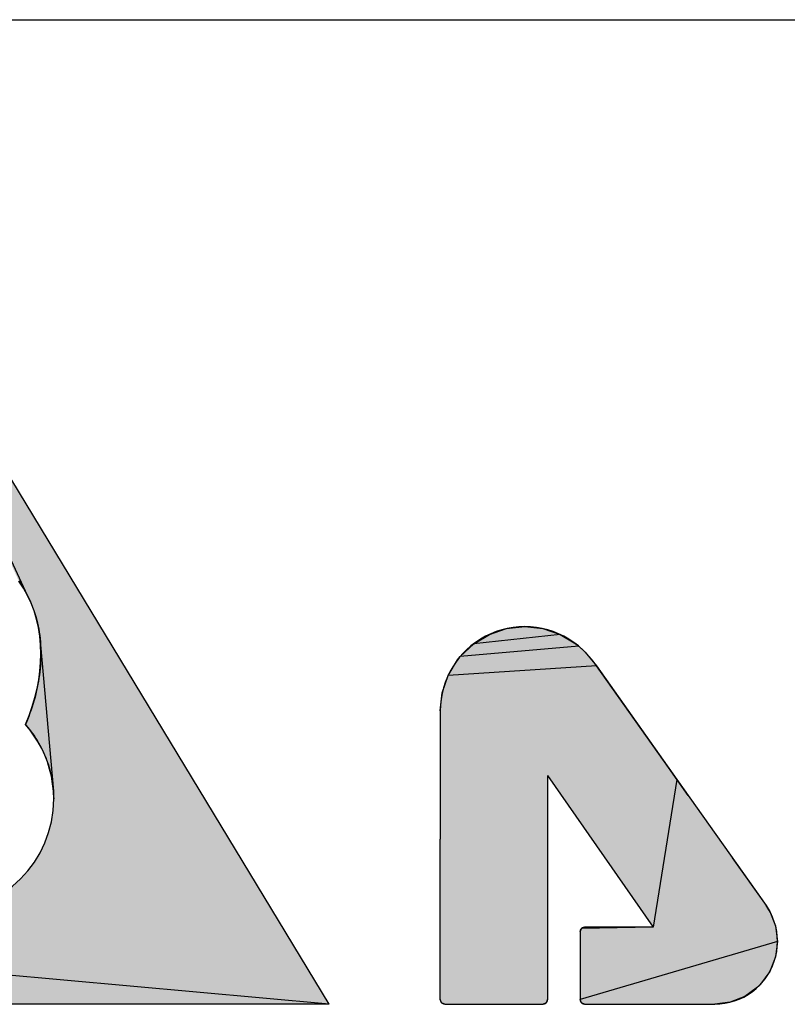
# Model space of a CAD drawing. Extents: x 0 to 1189, y 0 to 841.
# Tile 45 of 125: x 923 to 936, y 73 to 90. Entities that reach past the tile are written whole.
import ezdxf

# ---------------------------------------------------------------- set-up
doc = ezdxf.new("R2010")
doc.units = 0
doc.header["$LTSCALE"] = 65.395
doc.header["$MEASUREMENT"] = 0
doc.layers.get('0').update_dxf_attribs({"linetype": 'CONTINUOUS'})

msp = doc.modelspace()

# ---------------------------------------------------------------- linework, layer by layer
at = {"linetype": 'Continuous'}
for p, q in [((909, 90), (1174, 90)), ((928.6309, 73.25), (920.46088, 86.74658)), ((923.503, 80.20565), (920.46088, 86.74658)), ((923.43352, 80.33025), (923.35481, 80.44908)), ((923.503, 80.20565), (923.43352, 80.33025)), ((923.56321, 80.07578), (923.503, 80.20565)), ((923.61415, 79.94113), (923.56321, 80.07578)), ((923.65581, 79.8022), (923.61415, 79.94113)), ((923.68817, 79.65949), (923.65581, 79.8022)), ((923.71122, 79.51348), (923.68817, 79.65949)), ((931.35196, 79.54367), (931.64457, 79.64203)), ((931.64457, 79.64203), (931.95316, 79.67528)), ((931.95316, 79.67528), (932.26085, 79.64206)), ((932.26085, 79.64206), (932.55355, 79.54364)), ((923.72494, 79.36468), (923.71122, 79.51348)), ((931.08559, 79.38341), (931.35196, 79.54367)), ((932.55355, 79.54364), (931.08559, 79.38341)), ((932.55355, 79.54364), (932.81972, 79.38346)), ((923.72494, 79.36468), (923.94266, 76.87418)), ((923.72932, 79.21358), (923.72494, 79.36468)), ((930.85797, 79.16742), (931.08559, 79.38341)), ((932.87386, 79.34012), (930.85797, 79.16742)), ((932.81972, 79.38346), (932.87386, 79.34012)), ((932.87386, 79.34012), (932.98059, 79.24226)), ((932.98059, 79.24226), (933.17464, 79.01)), ((923.71296, 78.91956), (923.72523, 79.06741)), ((923.72523, 79.06741), (923.72932, 79.21358)), ((930.65054, 78.84238), (930.81082, 79.10869)), ((930.81082, 79.10869), (930.85797, 79.16742)), ((923.69251, 78.77023), (923.71296, 78.91956)), ((933.17464, 79.01), (930.65054, 78.84238)), ((933.17572, 79.00928), (934.5377, 77.07706)), ((923.66389, 78.61962), (923.69251, 78.77023)), ((930.55217, 78.54986), (930.65054, 78.84238)), ((923.6271, 78.46796), (923.66389, 78.61962)), ((923.58215, 78.31544), (923.6271, 78.46796)), ((930.51892, 78.2414), (930.55217, 78.54986)), ((923.52904, 78.16227), (923.58215, 78.31544)), ((923.46778, 78.00866), (923.52904, 78.16227)), ((923.54597, 77.91389), (923.46778, 78.00866)), ((923.61813, 77.81424), (923.54597, 77.91389)), ((923.68398, 77.70999), (923.61813, 77.81424)), ((923.7432, 77.6014), (923.68398, 77.70999)), ((923.7955, 77.48875), (923.7432, 77.6014)), ((923.84058, 77.37232), (923.7955, 77.48875)), ((923.87813, 77.25238), (923.84058, 77.37232)), ((923.90786, 77.12919), (923.87813, 77.25238)), ((923.92947, 77.00303), (923.90786, 77.12919)), ((932.34232, 77.14142), (932.34232, 73.33046)), ((934.5377, 77.07706), (934.13602, 74.56148)), ((934.5377, 77.07706), (935.98872, 75.02704)), ((923.94266, 76.87418), (923.92947, 77.00303)), ((923.93721, 76.54648), (923.94712, 76.7429)), ((923.94712, 76.7429), (923.94266, 76.87418)), ((923.90812, 76.35573), (923.93721, 76.54648)), ((923.86081, 76.1716), (923.90812, 76.35573)), ((923.79625, 75.99506), (923.86081, 76.1716)), ((930.51892, 73.33046), (930.51856, 76.05656)), ((923.7154, 75.82709), (923.79625, 75.99506)), ((923.61923, 75.66864), (923.7154, 75.82709)), ((935.48108, 75.74412), (936.0559, 74.9321)), ((923.5087, 75.5207), (923.61923, 75.66864)), ((923.24842, 75.26017), (923.38478, 75.38421)), ((923.38478, 75.38421), (923.5087, 75.5207)), ((936.0559, 74.9321), (936.11856, 74.83161)), ((936.11856, 74.83161), (936.21615, 74.58444)), ((932.89402, 74.48516), (932.91634, 74.53916)), ((934.13602, 74.56148), (932.91634, 74.53916)), ((932.91634, 74.53916), (932.97052, 74.56148)), ((936.21615, 74.58444), (936.24922, 74.32028)), ((936.24922, 74.32028), (932.89402, 73.33046)), ((936.24922, 74.32028), (936.21616, 74.05565)), ((928.6309, 73.24999), (918.87225, 74.13824)), ((936.21616, 74.05565), (936.11865, 73.80839)), ((936.11865, 73.80839), (935.96099, 73.59094)), ((935.91225, 73.54219), (935.6949, 73.38452)), ((935.96099, 73.59094), (935.91225, 73.54219)), ((935.6949, 73.38452), (935.44777, 73.28702)), ((928.6309, 73.24999), (912.25, 73.24999)), ((930.54124, 73.27628), (930.51892, 73.33046)), ((930.59506, 73.25396), (930.54124, 73.27628)), ((932.31982, 73.27628), (932.26618, 73.25396)), ((932.34232, 73.33046), (932.31982, 73.27628)), ((932.91634, 73.27628), (932.89402, 73.33046)), ((932.97052, 73.25396), (932.91634, 73.27628)), ((935.44777, 73.28702), (935.18326, 73.25396))]:
    msp.add_line(p, q, dxfattribs=at)
for points in [[(923.35315, 80.45137), (923.38055, 80.41237), (923.40702, 80.37253), (923.43254, 80.33186), (923.45711, 80.29038), (923.48071, 80.24808), (923.50334, 80.20498), (923.52497, 80.1611), (923.5456, 80.11644), (923.56521, 80.07101), (923.58379, 80.02483), (923.60132, 79.97792), (923.61779, 79.93028), (923.63319, 79.88195), (923.6475, 79.83293), (923.6607, 79.78324), (923.67279, 79.73291), (923.68374, 79.68196), (923.69355, 79.63041), (923.7022, 79.57828), (923.70968, 79.5256), (923.71597, 79.4724), (923.72106, 79.41871), (923.72495, 79.36454), (923.72762, 79.30994), (923.72905, 79.25494), (923.72932, 79.21358)], [(934.73308, 76.80086), (934.39624, 77.2771), (933.43406, 78.64022), (933.17572, 79.00928), (933.17464, 79.01), (933.11715, 79.08813), (933.04949, 79.16897), (932.97492, 79.24793), (932.94473, 79.27727), (932.87386, 79.34012), (932.86532, 79.34724), (932.78693, 79.40769), (932.70453, 79.46256), (932.61858, 79.51157), (932.52954, 79.55447), (932.43784, 79.59107), (932.34391, 79.62121), (932.24814, 79.64478), (932.15088, 79.66169), (932.05246, 79.67188), (931.95316, 79.67528), (931.8535, 79.67187), (931.75486, 79.6617), (931.65752, 79.6448), (931.56175, 79.62127), (931.46787, 79.59117), (931.37623, 79.55461), (931.2872, 79.51174), (931.20118, 79.46272), (931.11858, 79.40776), (931.03983, 79.34712), (930.96533, 79.2811), (930.91315, 79.22892), (930.84711, 79.15444), (930.78647, 79.07571), (930.7315, 78.99313), (930.68248, 78.90713), (930.6396, 78.81812), (930.60304, 78.72651), (930.57294, 78.63266), (930.5494, 78.53692), (930.5325, 78.43961), (930.52233, 78.34102), (930.51892, 78.2414), (930.51892, 78.24122), (930.51856, 78.24122), (930.51856, 76.05656)], [(923.72932, 79.21358), (923.72883, 79.16304), (923.72734, 79.11216), (923.72486, 79.06095), (923.72137, 79.00941), (923.71688, 78.95755), (923.71136, 78.90538), (923.70482, 78.85291), (923.69724, 78.80014), (923.68863, 78.74708), (923.67897, 78.69374), (923.66825, 78.64013), (923.65648, 78.58626), (923.64364, 78.53214), (923.62972, 78.47777), (923.61473, 78.42318), (923.59865, 78.36836), (923.58147, 78.31333), (923.5632, 78.2581), (923.54383, 78.20268), (923.52334, 78.14708), (923.50174, 78.09132), (923.47902, 78.03541), (923.46778, 78.00866)], [(923.46778, 78.00866), (923.47973, 77.99494), (923.50938, 77.95976), (923.53816, 77.92392), (923.56606, 77.88745), (923.59307, 77.85037), (923.61917, 77.8127), (923.64435, 77.77448), (923.66859, 77.73571), (923.69187, 77.69643), (923.7142, 77.65666), (923.73555, 77.61641), (923.75591, 77.57572), (923.77529, 77.5346), (923.79366, 77.49307), (923.81102, 77.45116), (923.82736, 77.40889), (923.84268, 77.36627), (923.85698, 77.32332), (923.87023, 77.28007), (923.88245, 77.23652), (923.89362, 77.19271), (923.90375, 77.14864), (923.91282, 77.10432), (923.92083, 77.05979), (923.92779, 77.01504), (923.93369, 76.9701), (923.93851, 76.92497), (923.94227, 76.87968), (923.94496, 76.83423), (923.94658, 76.78863), (923.94712, 76.7429)], [(932.34232, 77.14142), (934.13602, 74.56148), (932.97052, 74.56148), (932.94865, 74.55819), (932.93492, 74.55258), (932.91634, 74.53916), (932.90283, 74.52029), (932.89731, 74.50677), (932.89402, 74.48516), (932.89402, 73.33046), (932.89731, 73.30853), (932.9071, 73.28787), (932.91634, 73.27628), (932.9277, 73.26723), (932.94843, 73.2573), (932.97052, 73.25396), (935.18326, 73.25396), (935.26904, 73.25736), (935.35375, 73.26751), (935.43708, 73.28435), (935.51869, 73.30779), (935.5982, 73.33772), (935.67519, 73.37399), (935.7492, 73.41641), (935.81976, 73.46475), (935.88636, 73.51869), (935.94855, 73.57789), (935.9845, 73.61685), (936.03843, 73.68348), (936.08677, 73.75407), (936.12919, 73.82811), (936.16546, 73.90514), (936.19539, 73.98469), (936.21883, 74.06635), (936.23567, 74.14972), (936.24582, 74.23447), (936.24922, 74.32028), (936.24582, 74.40589), (936.23566, 74.4905), (936.21881, 74.5738), (936.19535, 74.65541), (936.1654, 74.73492), (936.12911, 74.81189), (936.08668, 74.88584), (936.0559, 74.9321)], [(930.51892, 73.33046), (930.52228, 73.30785), (930.52784, 73.29441), (930.54124, 73.27628), (930.55929, 73.26312), (930.57349, 73.25725), (930.59506, 73.25396), (932.26618, 73.25396), (932.28772, 73.25725), (932.30115, 73.26277), (932.31982, 73.27628), (932.32914, 73.28767), (932.339, 73.30833), (932.34232, 73.33046)]]:
    msp.add_lwpolyline(points, dxfattribs=at)
msp.add_arc((922.02605, 76.74229), 1.92107, 270.0248, 0.01815, dxfattribs=at)
for points in [[(920.46088, 86.74658), (928.6309, 73.24999), (923.503, 80.20565)], [(923.35481, 80.44908), (920.46088, 86.74658), (923.43352, 80.33025)], [(920.46088, 86.74658), (923.503, 80.20565), (923.43352, 80.33025)], [(923.56321, 80.07578), (923.503, 80.20565), (928.6309, 73.24999)], [(923.61415, 79.94113), (923.56321, 80.07578), (928.6309, 73.24999)], [(923.65581, 79.8022), (923.61415, 79.94113), (928.6309, 73.24999)], [(923.68817, 79.65949), (923.65581, 79.8022), (928.6309, 73.24999)], [(923.71122, 79.51348), (923.68817, 79.65949), (928.6309, 73.24999)], [(931.64457, 79.64203), (932.26085, 79.64206), (931.35196, 79.54367)], [(932.26085, 79.64206), (932.55355, 79.54364), (931.35196, 79.54367)], [(931.64457, 79.64203), (931.95316, 79.67528), (932.26085, 79.64206)], [(923.72494, 79.36468), (923.71122, 79.51348), (928.6309, 73.24999)], [(931.08559, 79.38341), (931.35196, 79.54367), (932.55355, 79.54364)], [(931.08559, 79.38341), (932.55355, 79.54364), (932.81972, 79.38346)], [(923.94266, 76.87418), (923.72494, 79.36468), (928.6309, 73.24999)], [(923.72932, 79.21358), (923.72494, 79.36468), (923.7955, 77.48875)], [(923.7955, 77.48875), (923.72494, 79.36468), (923.84058, 77.37232)], [(923.84058, 77.37232), (923.72494, 79.36468), (923.87813, 77.25238)], [(923.87813, 77.25238), (923.72494, 79.36468), (923.90786, 77.12919)], [(923.90786, 77.12919), (923.72494, 79.36468), (923.92947, 77.00303)], [(923.72494, 79.36468), (923.94266, 76.87418), (923.92947, 77.00303)], [(930.85797, 79.16742), (932.98059, 79.24226), (930.81082, 79.10869)], [(932.98059, 79.24226), (933.17464, 79.01), (930.81082, 79.10869)], [(930.85797, 79.16742), (931.08559, 79.38341), (932.87386, 79.34012)], [(930.85797, 79.16742), (932.87386, 79.34012), (932.98059, 79.24226)], [(932.81972, 79.38346), (932.87386, 79.34012), (931.08559, 79.38341)], [(923.71296, 78.91956), (923.72523, 79.06741), (923.68398, 77.70999)], [(923.68398, 77.70999), (923.72523, 79.06741), (923.7432, 77.6014)], [(923.72523, 79.06741), (923.72932, 79.21358), (923.7432, 77.6014)], [(923.7432, 77.6014), (923.72932, 79.21358), (923.7955, 77.48875)], [(930.65054, 78.84238), (930.81082, 79.10869), (933.17464, 79.01)], [(923.69251, 78.77023), (923.71296, 78.91956), (923.61813, 77.81424)], [(923.61813, 77.81424), (923.71296, 78.91956), (923.68398, 77.70999)], [(930.55217, 78.54986), (933.17572, 79.00928), (930.51892, 78.2414)], [(930.51892, 78.2414), (933.17572, 79.00928), (930.51892, 78.24122)], [(930.51892, 78.24122), (933.17572, 79.00928), (932.34232, 77.14142)], [(930.65054, 78.84238), (933.17572, 79.00928), (930.55217, 78.54986)], [(930.65054, 78.84238), (933.17464, 79.01), (933.17572, 79.00928)], [(933.17572, 79.00928), (934.5377, 77.07706), (932.34232, 77.14142)], [(923.66389, 78.61962), (923.69251, 78.77023), (923.54597, 77.91389)], [(923.54597, 77.91389), (923.69251, 78.77023), (923.61813, 77.81424)], [(923.6271, 78.46796), (923.66389, 78.61962), (923.54597, 77.91389)], [(923.58215, 78.31544), (923.6271, 78.46796), (923.54597, 77.91389)], [(923.52904, 78.16227), (923.58215, 78.31544), (923.54597, 77.91389)], [(932.34232, 77.14142), (930.51856, 76.05656), (930.51892, 78.24122)], [(930.51856, 76.05656), (930.51856, 78.24122), (930.51892, 78.24122)], [(923.46778, 78.00866), (923.52904, 78.16227), (923.54597, 77.91389)], [(930.51856, 76.05656), (932.34232, 77.14142), (930.51892, 73.33046)], [(932.34232, 77.14142), (932.34232, 73.33046), (930.51892, 73.33046)], [(934.13602, 74.56148), (932.34232, 77.14142), (934.5377, 77.07706)], [(934.13602, 74.56148), (934.5377, 77.07706), (934.73308, 76.80086)], [(923.93721, 76.54648), (923.94712, 76.7429), (928.6309, 73.24999)], [(923.94712, 76.7429), (923.94266, 76.87418), (928.6309, 73.24999)], [(935.48108, 75.74412), (934.13602, 74.56148), (934.73308, 76.80086)], [(923.90812, 76.35573), (923.93721, 76.54648), (928.6309, 73.24999)], [(923.86081, 76.1716), (923.90812, 76.35573), (928.6309, 73.24999)], [(923.79625, 75.99506), (923.86081, 76.1716), (928.6309, 73.24999)], [(923.7154, 75.82709), (923.79625, 75.99506), (928.6309, 73.24999)], [(923.61923, 75.66864), (923.7154, 75.82709), (928.6309, 73.24999)], [(936.0559, 74.9321), (934.13602, 74.56148), (935.48108, 75.74412)], [(923.5087, 75.5207), (923.61923, 75.66864), (928.6309, 73.24999)], [(923.24842, 75.26017), (923.38478, 75.38421), (928.6309, 73.24999)], [(923.38478, 75.38421), (923.5087, 75.5207), (928.6309, 73.24999)], [(923.1006, 75.14952), (923.24842, 75.26017), (928.6309, 73.24999)], [(922.77442, 74.97229), (922.94228, 75.05324), (928.6309, 73.24999)], [(922.94228, 75.05324), (923.1006, 75.14952), (928.6309, 73.24999)], [(922.41394, 74.86028), (922.59798, 74.90765), (928.6309, 73.24999)], [(922.59798, 74.90765), (922.77442, 74.97229), (928.6309, 73.24999)], [(936.11856, 74.83161), (934.13602, 74.56148), (936.0559, 74.9321)], [(918.87225, 74.13824), (922.41394, 74.86028), (928.6309, 73.24999)], [(936.21615, 74.58444), (934.13602, 74.56148), (936.11856, 74.83161)], [(932.91634, 74.53916), (936.21615, 74.58444), (932.89402, 74.48516)], [(936.21615, 74.58444), (936.24922, 74.32028), (932.89402, 74.48516)], [(934.13602, 74.56148), (936.21615, 74.58444), (932.91634, 74.53916)], [(932.97052, 74.56148), (934.13602, 74.56148), (932.91634, 74.53916)], [(932.89402, 73.33046), (932.89402, 74.48516), (936.24922, 74.32028)], [(932.89402, 73.33046), (936.24922, 74.32028), (936.21616, 74.05565)], [(912.25, 73.25), (918.60957, 74.08903), (928.6309, 73.25)], [(918.87225, 74.13824), (928.6309, 73.25), (918.60957, 74.08903)], [(936.11865, 73.80839), (932.89402, 73.33046), (936.21616, 74.05565)], [(935.96099, 73.59094), (932.89402, 73.33046), (936.11865, 73.80839)], [(935.91225, 73.54219), (932.89402, 73.33046), (935.96099, 73.59094)], [(935.6949, 73.38452), (932.89402, 73.33046), (935.91225, 73.54219)], [(935.6949, 73.38452), (935.44777, 73.28702), (932.89402, 73.33046)], [(930.54124, 73.27628), (930.51892, 73.33046), (932.34232, 73.33046)], [(932.34232, 73.33046), (932.31982, 73.27628), (930.54124, 73.27628)], [(930.59506, 73.25396), (930.54124, 73.27628), (932.31982, 73.27628)], [(932.31982, 73.27628), (932.26618, 73.25396), (930.59506, 73.25396)], [(932.91634, 73.27628), (932.89402, 73.33046), (935.44777, 73.28702)], [(932.91634, 73.27628), (935.44777, 73.28702), (932.97052, 73.25396)], [(935.44777, 73.28702), (935.18326, 73.25396), (932.97052, 73.25396)]]:
    msp.add_solid(points, dxfattribs=at)

doc.saveas('drawing.dxf')
